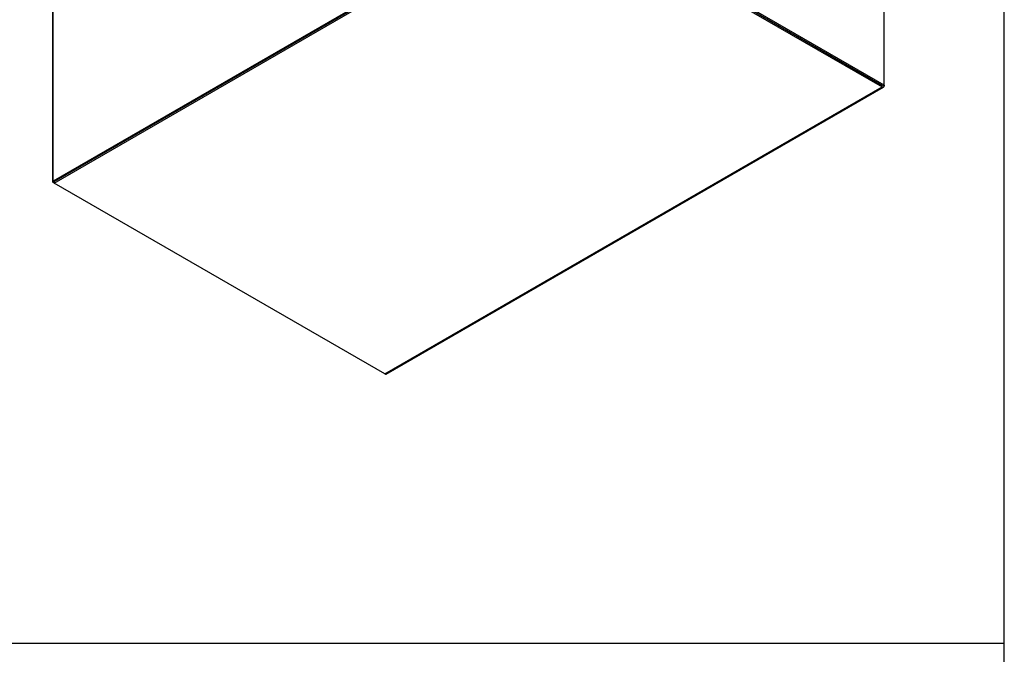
# Model space of a CAD drawing. Header units: inches. Extents: x 1 to 299, y -2 to 199.
# Tile 6 of 10: x 249 to 299, y 34 to 67. Entities that reach past the tile are written whole.
import ezdxf

# ---------------------------------------------------------------- set-up
doc = ezdxf.new("R2010")
doc.units = ezdxf.units.IN
doc.header["$MEASUREMENT"] = 0
for name, color, linetype in [('COM70763-7', 7, 'Continuous'), ('COM71203-4', 7, 'Continuous'), ('COM71204-4', 7, 'Continuous'), ('COM71205-6', 7, 'Continuous'), ('Default', 7, 'Continuous')]:
    doc.layers.add(name, color=color, linetype=linetype)

# ---------------------------------------------------------------- blocks, each defined once
blk = doc.blocks.new('SE7')
at = {"layer": 'COM70763-7', "color": 7, "linetype": 'Continuous'}
for p, q in [((250.9060729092, 58.4424902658), (250.9060729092, 107.3261405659)), ((276.2699931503, 73.0863564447), (250.9060729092, 58.4424902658)), ((250.9060729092, 58.4424902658), (250.948499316, 58.4179953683))]:
    blk.add_line(p, q, dxfattribs=at)
at = {"layer": 'COM71203-4', "color": 7, "linetype": 'Continuous'}
for p, q in [((293.2158071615, 63.3026861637), (276.3124195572, 73.0618615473)), ((293.2829823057, 63.3414697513), (276.3795947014, 73.10064513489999)), ((293.2829823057, 63.3414697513), (293.2829823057, 69.2610699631)), ((293.2829823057, 63.3414697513), (293.2158071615, 63.3026861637))]:
    blk.add_line(p, q, dxfattribs=at)
at = {"layer": 'COM71204-4', "color": 7, "linetype": 'Continuous'}
for p, q in [((250.8813241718, 58.3792117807), (250.8813241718, 107.2628620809)), ((250.948499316, 58.4179953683), (250.8813241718, 58.3792117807)), ((250.948499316, 58.3404281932), (250.8813241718, 58.3792117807))]:
    blk.add_line(p, q, dxfattribs=at)
at = {"layer": 'COM71205-6', "color": 7, "linetype": 'Continuous'}
for p, q in [((250.948499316, 58.4179953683), (276.3124195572, 73.0618615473)), ((250.948499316, 58.3404281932), (276.3124195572, 72.9842943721)), ((276.3124195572, 73.0618615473), (293.181866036, 63.3222820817)), ((276.3124195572, 72.9842943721), (293.181866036, 63.24471490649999)), ((293.2829823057, 63.3414697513), (293.2829823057, 63.303094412)), ((267.8179457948, 48.6008487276), (293.181866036, 63.24471490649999)), ((267.8894457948, 48.5937661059), (293.253366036, 63.23763228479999)), ((250.948499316, 58.4179953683), (250.948499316, 58.3404281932)), ((267.8179457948, 48.6008487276), (250.948499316, 58.3404281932))]:
    blk.add_line(p, q, dxfattribs=at)
for centre, major_axis, start_param, end_param in [((293.181866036, 63.3614739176), (-0.07149999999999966, 0.1238416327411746), 2.356194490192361, 3.926990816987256), ((267.8179457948, 48.71760773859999), (-0.07149999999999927, 0.1238416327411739), 2.356194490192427, 3.141592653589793)]:
    blk.add_ellipse(centre, major_axis=major_axis, ratio=0.5773502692, start_param=start_param, end_param=end_param, dxfattribs=at)
blk = doc.blocks.new('BORDER')
at = {"layer": 'Default', "color": 7, "linetype": 'Continuous'}
for p, q in [((0, 0), (0, 27.86)), ((-8.3041875, 4.8171933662), (0, 4.8171933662))]:
    blk.add_line(p, q, dxfattribs=at)

msp = doc.modelspace()

# ---------------------------------------------------------------- block references
at = {"layer": 'Default', "color": 7, "xscale": 7.12, "yscale": 7.12, "zscale": 7.12}
msp.add_blockref('BORDER', (299.4106729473, 0.5636553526), dxfattribs=at)
at = {"layer": 'Default'}
msp.add_blockref('SE7', (0, 0), dxfattribs=at)

doc.saveas('drawing.dxf')
